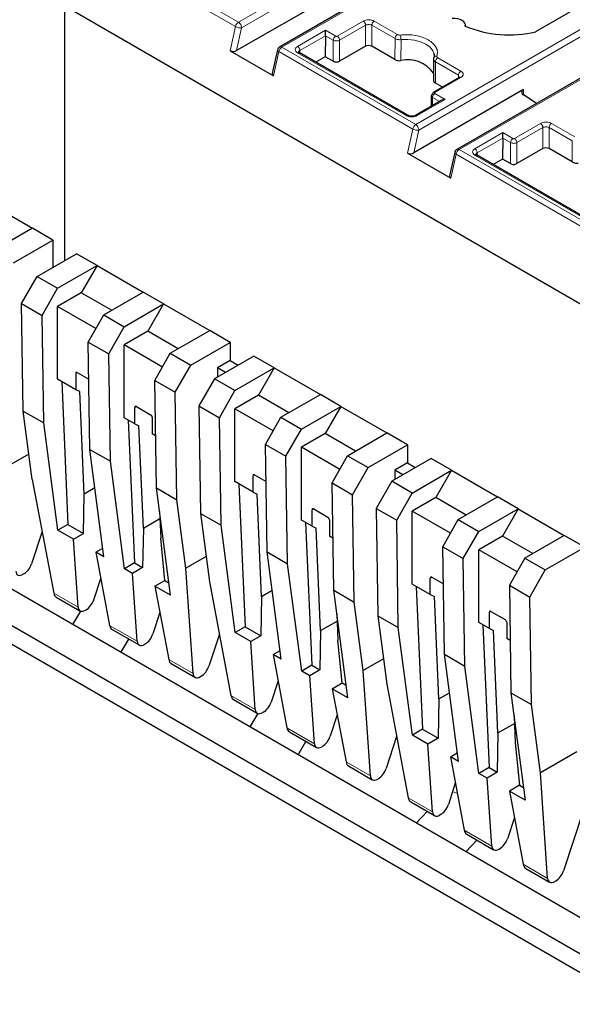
# Model space of a CAD drawing. Header units: millimetres. Extents: x 5 to 418, y 2 to 292.
# Tile 34 of 39: x 358 to 368, y 103 to 120. Entities that reach past the tile are written whole.
import ezdxf

# ---------------------------------------------------------------- set-up
doc = ezdxf.new("R2010")
doc.units = ezdxf.units.MM

msp = doc.modelspace()

# ---------------------------------------------------------------- linework, layer by layer
at = {"color": 7, "linetype": 'Continuous', "lineweight": 18}
for p, q in [((362.0417, 120.3264), (365.8653, 122.5337)), ((362.0983, 120.2284), (365.9219, 122.4357)), ((366.6431, 122.0847), (362.8196, 119.8774)), ((359.5832, 121.6356), (361.9874, 120.2477)), ((362.0417, 120.3264), (359.6376, 121.7143)), ((365.2237, 118.4895), (369.0473, 120.6968)), ((365.2803, 118.3915), (369.1039, 120.5988)), ((363.8151, 120.0766), (364.2818, 120.346)), ((364.4798, 120.346), (364.8949, 120.1064)), ((361.9874, 120.2477), (361.8937, 119.8163)), ((362.0091, 119.8177), (362.0983, 120.2284)), ((363.1026, 119.8938), (363.603, 120.1827)), ((363.603, 120.1827), (363.7868, 120.0766)), ((363.8575, 120.0031), (364.3242, 120.2725)), ((364.3214, 119.8953), (364.3242, 120.2725)), ((364.4345, 119.8953), (364.4374, 120.2729)), ((364.4374, 120.2729), (364.8525, 120.0333)), ((369.8251, 120.2478), (366.0015, 118.0405)), ((363.145, 119.8203), (363.603, 120.0849)), ((363.603, 120.0849), (363.7444, 120.0035)), ((363.7444, 120.0035), (363.7416, 119.6258)), ((363.8547, 119.6258), (363.8575, 120.0031)), ((364.8525, 120.0333), (364.8477, 119.6567)), ((364.956, 119.6378), (364.9599, 120.0138)), ((362.6715, 119.3673), (362.7652, 119.7987)), ((362.7652, 119.7987), (365.1694, 118.4108)), ((365.2237, 118.4895), (362.8196, 119.8774)), ((365.0542, 118.6529), (363.1026, 119.7795)), ((363.1453, 119.7751), (363.145, 119.8203)), ((365.577, 119.2357), (365.5779, 119.6145)), ((365.5779, 119.6145), (365.993, 119.3749)), ((365.6203, 119.6876), (366.0354, 119.4479)), ((366.0354, 119.3336), (365.5687, 119.0642)), ((365.9927, 119.3292), (365.993, 119.3749)), ((367.1599, 119.0192), (367.1599, 119.1173)), ((365.7526, 118.9418), (365.2522, 118.6529)), ((365.5252, 118.8308), (365.5263, 118.9748)), ((365.5263, 118.9748), (365.6504, 118.903)), ((365.5687, 119.0479), (365.7526, 118.9418)), ((365.1694, 118.4108), (365.0757, 117.9794)), ((365.1911, 117.9807), (365.2803, 118.3915)), ((366.9971, 118.2397), (367.4638, 118.5091)), ((367.0395, 118.1662), (367.5062, 118.4356)), ((367.5034, 118.0583), (367.5062, 118.4356)), ((367.6165, 118.0583), (367.6194, 118.436)), ((367.6194, 118.436), (368.0344, 118.1964)), ((367.6618, 118.5091), (368.0769, 118.2694)), ((366.2846, 118.0569), (366.785, 118.3458)), ((366.327, 117.9834), (366.785, 118.248)), ((366.785, 118.3458), (366.9688, 118.2397)), ((366.785, 118.248), (366.9264, 118.1666)), ((368.0344, 118.1964), (368.0297, 117.8198)), ((368.4057, 116.6526), (366.0015, 118.0405)), ((366.9264, 118.1666), (366.9235, 117.7889)), ((367.0367, 117.7889), (367.0395, 118.1662)), ((365.8535, 117.5304), (365.9472, 117.9618)), ((365.9472, 117.9618), (368.3513, 116.5739)), ((368.2362, 116.816), (366.2846, 117.9426)), ((366.3273, 117.9382), (366.327, 117.9834)), ((359.1212, 114.0266), (359.1495, 114.0429)), ((360.2101, 113.4306), (360.1819, 113.4143)), ((362.3315, 112.206), (362.3032, 112.1897)), ((363.3921, 111.5937), (363.3638, 111.5774)), ((365.5134, 110.3691), (365.4852, 110.3528)), ((358.7257, 110.0839), (359.1627, 109.8316)), ((366.5741, 109.7568), (366.5458, 109.7405)), ((359.7298, 109.5043), (360.2234, 109.2193)), ((360.7904, 108.892), (361.2275, 108.6396)), ((361.9077, 108.247), (362.3447, 107.9947)), ((362.9118, 107.6673), (363.4054, 107.3824)), ((363.9724, 107.055), (364.4095, 106.8027)), ((365.8867, 106.5266), (365.9691, 106.4899)), ((365.0896, 106.4101), (365.5267, 106.1578)), ((366.0937, 105.8304), (366.5873, 105.5455)), ((367.1544, 105.2181), (367.5914, 104.9658))]:
    msp.add_line(p, q, dxfattribs=at)
at = {"color": 7, "linetype": 'Continuous', "lineweight": 25}
for p, q in [((366.6031, 122.0887), (362.7796, 119.8814)), ((363.978, 120.9543), (362.0091, 119.8177)), ((358.9232, 116.0515), (358.9232, 120.6119)), ((368.4691, 115.1011), (358.9232, 120.6119)), ((368.0774, 120.5614), (367.376, 120.1565)), ((363.603, 120.0849), (363.603, 120.1827)), ((369.7851, 120.2517), (365.9615, 118.0444)), ((366.1165, 120.2529), (366.1165, 120.2773)), ((363.603, 120.0849), (363.6001, 119.7075)), ((361.8937, 119.8163), (362.6715, 119.3673)), ((362.7414, 119.8291), (362.6494, 119.4053)), ((363.1332, 119.7821), (363.1216, 119.7878)), ((365.0353, 118.6841), (363.1317, 119.783)), ((364.3214, 119.8953), (363.8547, 119.6258)), ((364.8477, 119.6567), (364.4345, 119.8953)), ((363.6001, 119.7075), (363.4313, 119.61)), ((363.7416, 119.6258), (363.6001, 119.7075)), ((365.544, 119.6535), (365.543, 119.2745)), ((365.5491, 119.7696), (365.5524, 119.6991)), ((366.0063, 119.3371), (365.5387, 119.0672)), ((365.5442, 119.2983), (365.5431, 119.2892)), ((366.0164, 119.3421), (366.0054, 119.3366)), ((367.1599, 119.1173), (365.1911, 117.9807)), ((365.7038, 119.1625), (365.577, 119.2357)), ((365.6926, 118.9274), (365.2213, 118.6554)), ((365.5029, 119.0084), (365.5015, 118.8171)), ((365.7526, 118.9418), (365.6926, 118.9274)), ((367.3663, 118.8869), (367.1556, 119.022)), ((365.085, 118.6554), (365.0353, 118.6841)), ((366.785, 118.248), (366.7821, 117.8706)), ((366.785, 118.248), (366.785, 118.3458)), ((367.5034, 118.0583), (367.0367, 117.7889)), ((368.0297, 117.8198), (367.6165, 118.0583)), ((365.0757, 117.9794), (365.8535, 117.5304)), ((365.9234, 117.9921), (365.8313, 117.5684)), ((366.3152, 117.9452), (366.3036, 117.9508)), ((368.2173, 116.8471), (366.3136, 117.9461)), ((366.7821, 117.8706), (366.6133, 117.7731)), ((366.9235, 117.7889), (366.7821, 117.8706)), ((344.3568, 117.03), (372.6411, 100.7019)), ((357.5161, 117.1088), (358.3434, 116.6312)), ((358.3434, 116.6312), (357.6363, 116.223)), ((358.7111, 116.4189), (358.3434, 116.6312)), ((358.004, 116.0107), (358.7111, 116.4189)), ((358.7111, 116.4189), (358.7111, 115.9291)), ((358.4282, 115.7658), (359.1353, 116.174)), ((359.503, 115.9617), (359.1353, 116.174)), ((358.7959, 115.5535), (359.503, 115.9617)), ((359.503, 115.9617), (359.2202, 115.4718)), ((359.503, 115.9617), (360.3303, 115.4841)), ((358.1503, 115.2788), (358.4282, 115.7658)), ((358.4282, 115.7658), (358.7959, 115.5535)), ((358.518, 115.0665), (358.7959, 115.5535)), ((359.2202, 115.4718), (358.7959, 115.2269)), ((359.7646, 115.1575), (359.2202, 115.4718)), ((359.6232, 115.0759), (360.3303, 115.4841)), ((360.698, 115.2719), (360.3303, 115.4841)), ((358.1503, 115.2788), (358.518, 115.0665)), ((358.1797, 113.351), (358.1503, 115.2788)), ((359.483, 114.8302), (358.7959, 115.2269)), ((358.7959, 113.9204), (358.7959, 115.2269)), ((359.9909, 114.8637), (360.698, 115.2719)), ((360.698, 115.2719), (360.4152, 114.782)), ((360.698, 115.2719), (361.5254, 114.7943)), ((368.6813, 103.9675), (349.448, 115.0707)), ((358.5474, 113.1387), (358.518, 115.0665)), ((359.3453, 114.5889), (359.6232, 115.0759)), ((359.6232, 115.0759), (359.9909, 114.8637)), ((359.713, 114.3767), (359.9909, 114.8637)), ((368.6813, 103.3144), (348.8823, 114.7441)), ((360.4152, 114.782), (359.9909, 114.537)), ((360.9596, 114.4677), (360.4152, 114.782)), ((360.8183, 114.3861), (361.5254, 114.7943)), ((361.8931, 114.582), (361.5254, 114.7943)), ((359.3453, 114.5889), (359.713, 114.3767)), ((359.3747, 112.6611), (359.3453, 114.5889)), ((360.6781, 114.1404), (359.9909, 114.537)), ((359.9909, 113.2306), (359.9909, 114.537)), ((361.1859, 114.1738), (361.8931, 114.582)), ((361.8931, 114.582), (361.8931, 114.2554)), ((359.7424, 112.4489), (359.713, 114.3767)), ((360.5403, 113.8991), (360.8183, 114.3861)), ((360.8183, 114.3861), (361.1859, 114.1738)), ((362.3173, 114.3371), (361.6102, 113.9289)), ((362.685, 114.1248), (362.3173, 114.3371)), ((360.908, 113.6868), (361.1859, 114.1738)), ((361.8931, 114.2554), (361.6668, 114.1248)), ((361.6668, 114.1248), (361.6668, 113.9615)), ((361.8082, 114.0431), (361.6668, 114.1248)), ((361.8931, 114.2554), (362.0344, 114.1738)), ((361.9779, 113.7166), (362.685, 114.1248)), ((362.685, 114.1248), (362.4022, 113.6349)), ((362.685, 114.1248), (363.5123, 113.6472)), ((359.1212, 114.0266), (359.1212, 113.7327)), ((359.1495, 114.043), (359.3555, 113.924)), ((359.1212, 113.7327), (358.7959, 113.9204)), ((358.8694, 113.878), (358.9809, 111.3163)), ((360.5403, 113.8991), (360.908, 113.6868)), ((360.5697, 111.9713), (360.5403, 113.8991)), ((361.6102, 113.9289), (361.3323, 113.4419)), ((361.9779, 113.7166), (361.6102, 113.9289)), ((359.1943, 113.6983), (359.1212, 113.7327)), ((359.2743, 111.8613), (359.1943, 113.6983)), ((360.9374, 111.759), (360.908, 113.6868)), ((361.7, 113.2296), (361.9779, 113.7166)), ((362.4022, 113.6349), (361.9779, 113.39)), ((362.9466, 113.3206), (362.4022, 113.6349)), ((362.8052, 113.239), (363.5123, 113.6472)), ((363.88, 113.4349), (363.5123, 113.6472)), ((360.2101, 113.4306), (360.4647, 113.2837)), ((361.3323, 113.4419), (361.7, 113.2296)), ((361.3323, 113.4419), (361.3617, 111.5141)), ((363.1729, 113.0267), (363.88, 113.4349)), ((363.88, 113.4349), (363.5972, 112.945)), ((363.88, 113.4349), (364.7073, 112.9573)), ((358.1797, 113.351), (358.5474, 113.1387)), ((358.3405, 112.1224), (358.1797, 113.351)), ((360.1819, 113.1204), (360.1819, 113.4143)), ((361.9779, 112.0835), (361.9779, 113.39)), ((362.665, 112.9933), (361.9779, 113.39)), ((362.5273, 112.752), (362.8052, 113.239)), ((362.8052, 113.239), (363.1729, 113.0267)), ((358.7997, 111.2117), (358.5474, 113.1387)), ((360.1819, 113.1204), (359.9909, 113.2306)), ((360.0644, 113.1881), (360.1759, 110.6264)), ((360.1819, 113.1204), (360.255, 113.086)), ((360.3349, 111.249), (360.255, 113.086)), ((360.493, 113.2347), (360.493, 112.9407)), ((361.7294, 111.3018), (361.7, 113.2296)), ((360.5555, 112.9047), (360.493, 112.9407)), ((362.895, 112.5397), (363.1729, 113.0267)), ((363.5972, 112.945), (363.1729, 112.7001)), ((364.1416, 112.6307), (363.5972, 112.945)), ((364.0002, 112.5491), (364.7073, 112.9573)), ((365.075, 112.7451), (364.7073, 112.9573)), ((362.5273, 112.752), (362.895, 112.5397)), ((362.5567, 110.8242), (362.5273, 112.752)), ((364.3679, 112.3369), (365.075, 112.7451)), ((365.075, 112.7451), (365.075, 112.4185)), ((358.2809, 112.5778), (357.9163, 112.3673)), ((359.3747, 112.6611), (359.7424, 112.4489)), ((359.627, 110.7341), (359.3747, 112.6611)), ((362.9244, 110.612), (362.895, 112.5397)), ((363.86, 112.3035), (363.1729, 112.7001)), ((363.1729, 111.3937), (363.1729, 112.7001)), ((363.7223, 112.0621), (364.0002, 112.5491)), ((364.0002, 112.5491), (364.3679, 112.3369)), ((359.9947, 110.5218), (359.7424, 112.4489)), ((365.4993, 112.5002), (364.7922, 112.0919)), ((365.075, 112.4185), (364.8488, 112.2878)), ((365.075, 112.4185), (365.2164, 112.3368)), ((365.867, 112.2879), (365.4993, 112.5002)), ((362.3032, 111.8957), (362.3032, 112.1897)), ((362.3315, 112.206), (362.5375, 112.0871)), ((364.09, 111.8499), (364.3679, 112.3369)), ((364.8488, 112.2878), (364.8488, 112.1246)), ((364.9901, 112.2062), (364.8488, 112.2878)), ((365.1599, 111.8797), (365.867, 112.2879)), ((365.867, 112.2879), (365.5842, 111.798)), ((365.867, 112.2879), (366.6943, 111.8103)), ((358.3405, 112.1224), (358.7257, 110.0839)), ((362.3032, 111.8957), (361.9779, 112.0835)), ((362.0514, 112.0411), (362.1629, 109.4794)), ((363.7223, 112.0621), (364.09, 111.8499)), ((363.7517, 110.1344), (363.7223, 112.0621)), ((364.7922, 112.0919), (364.5143, 111.6049)), ((365.1599, 111.8797), (364.7922, 112.0919)), ((359.2607, 111.1548), (359.2743, 111.8613)), ((359.465, 111.9714), (359.2743, 111.8613)), ((360.5697, 111.9713), (360.9374, 111.759)), ((360.822, 110.0442), (360.5697, 111.9713)), ((362.3032, 111.8957), (362.3763, 111.8614)), ((362.4563, 110.0244), (362.3763, 111.8614)), ((364.1194, 109.9221), (364.09, 111.8499)), ((364.882, 111.3927), (365.1599, 111.8797)), ((361.0983, 110.5304), (360.9374, 111.759)), ((365.5842, 111.798), (365.1599, 111.5531)), ((366.1286, 111.4837), (365.5842, 111.798)), ((365.9872, 111.4021), (366.6943, 111.8103)), ((367.062, 111.598), (366.6943, 111.8103)), ((360.6253, 111.547), (360.6461, 111.0694)), ((361.3617, 111.5141), (361.7294, 111.3018)), ((361.3617, 111.5141), (361.5225, 110.2855)), ((363.3638, 111.2834), (363.3638, 111.5774)), ((363.3921, 111.5937), (363.6467, 111.4468)), ((364.5143, 111.6049), (364.882, 111.3927)), ((364.5143, 111.6049), (364.5437, 109.6772)), ((365.847, 111.1564), (365.1599, 111.5531)), ((365.1599, 110.2466), (365.1599, 111.5531)), ((366.3549, 111.1898), (367.062, 111.598)), ((367.062, 111.598), (366.7792, 111.1081)), ((367.062, 111.598), (367.8893, 111.1204)), ((358.9809, 111.3163), (358.7997, 111.2117)), ((358.9809, 111.3163), (359.2607, 111.1548)), ((360.3349, 111.249), (360.6308, 111.4198)), ((361.9817, 109.3748), (361.7294, 111.3018)), ((363.3638, 111.2834), (363.1729, 111.3937)), ((363.2464, 111.3512), (363.3579, 108.7895)), ((363.675, 111.3978), (363.675, 111.1038)), ((364.9114, 109.4649), (364.882, 111.3927)), ((365.7093, 110.9151), (365.9872, 111.4021)), ((365.9872, 111.4021), (366.3549, 111.1898)), ((358.5173, 111.1868), (358.328, 110.6088)), ((359.0795, 111.0502), (358.7997, 111.2117)), ((359.0795, 111.0502), (359.2607, 111.1548)), ((360.3349, 111.249), (360.3213, 110.5425)), ((363.3638, 111.2834), (363.437, 111.2491)), ((363.5169, 109.4121), (363.437, 111.2491)), ((366.077, 110.7028), (366.3549, 111.1898)), ((367.8893, 111.1204), (367.1822, 110.7122)), ((368.257, 110.9082), (367.8893, 111.1204)), ((359.1627, 109.8316), (359.0795, 111.0502)), ((360.7234, 110.3103), (360.6461, 111.0694)), ((363.7375, 111.0677), (363.675, 111.1038)), ((366.7792, 111.1081), (366.3549, 110.8632)), ((367.3236, 110.7938), (366.7792, 111.1081)), ((359.4816, 110.818), (359.6066, 110.8902)), ((359.4816, 110.818), (359.7298, 109.5043)), ((359.627, 110.7341), (359.4816, 110.818)), ((362.5567, 110.8242), (362.9244, 110.612)), ((362.809, 108.8972), (362.5567, 110.8242)), ((365.7093, 110.9151), (366.077, 110.7028)), ((365.7387, 108.9873), (365.7093, 110.9151)), ((366.3549, 109.5567), (366.3549, 110.8632)), ((367.042, 110.4665), (366.3549, 110.8632)), ((367.5499, 110.5), (368.257, 110.9082)), ((360.1759, 110.6264), (359.9947, 110.5218)), ((360.1759, 110.6264), (360.3213, 110.5425)), ((361.4629, 110.7409), (361.0983, 110.5304)), ((363.1767, 108.6849), (362.9244, 110.612)), ((366.1064, 108.775), (366.077, 110.7028)), ((367.1822, 110.7122), (366.9043, 110.2252)), ((367.1822, 110.7122), (367.5499, 110.5)), ((358.1886, 110.4284), (358.177, 110.4217)), ((360.1401, 110.4379), (359.9947, 110.5218)), ((360.3213, 110.5425), (360.1401, 110.4379)), ((360.2234, 109.2193), (360.1401, 110.4379)), ((360.6882, 110.5416), (360.7006, 110.5345)), ((361.2275, 108.6396), (361.0983, 110.5304)), ((367.272, 110.013), (367.5499, 110.5)), ((359.4452, 109.9639), (359.5706, 110.3467)), ((360.5422, 110.2057), (360.7234, 110.3103)), ((360.7234, 110.3103), (360.7924, 110.2706)), ((361.5225, 110.2855), (361.9077, 108.247)), ((365.4852, 110.0588), (365.1599, 110.2466)), ((365.4852, 110.0588), (365.4852, 110.3528)), ((365.5134, 110.3691), (365.7194, 110.2502)), ((360.5422, 110.2057), (360.7904, 108.892)), ((360.822, 110.0442), (360.5422, 110.2057)), ((362.4563, 110.0244), (362.647, 110.1345)), ((363.7517, 110.1344), (364.1194, 109.9221)), ((364.004, 108.2073), (363.7517, 110.1344)), ((365.2334, 110.2042), (365.3449, 107.6425)), ((365.4852, 110.0588), (365.5583, 110.0245)), ((366.9043, 110.2252), (367.272, 110.013)), ((366.9043, 110.2252), (366.9337, 108.2974)), ((358.7713, 110.011), (359.1972, 109.7652)), ((362.4563, 110.0244), (362.4427, 109.3179)), ((364.2802, 108.6935), (364.1194, 109.9221)), ((365.6382, 108.1875), (365.5583, 110.0245)), ((367.3014, 108.0852), (367.272, 110.013)), ((359.2063, 109.7609), (359.0647, 109.5191)), ((359.3058, 109.7834), (359.2943, 109.7768)), ((360.6313, 109.7344), (360.5059, 109.3516)), ((363.8073, 109.7101), (363.828, 109.2325)), ((366.5458, 109.4465), (366.5458, 109.7405)), ((366.5741, 109.7568), (366.8287, 109.6099)), ((363.5169, 109.4121), (363.8128, 109.5829)), ((364.5437, 109.6772), (364.9114, 109.4649)), ((364.5437, 109.6772), (364.7045, 108.4486)), ((366.5458, 109.4465), (366.3549, 109.5567)), ((366.8569, 109.5609), (366.8569, 109.2669)), ((359.7754, 109.4314), (360.2578, 109.1529)), ((362.1629, 109.4794), (361.9817, 109.3748)), ((362.2614, 109.2133), (361.9817, 109.3748)), ((362.1629, 109.4794), (362.4427, 109.3179)), ((363.5169, 109.4121), (363.5033, 108.7056)), ((365.1636, 107.5378), (364.9114, 109.4649)), ((366.4284, 109.5143), (366.5399, 106.9526)), ((366.5458, 109.4465), (366.619, 109.4122)), ((366.6989, 107.5752), (366.619, 109.4122)), ((359.9307, 109.0191), (360.072, 109.2602)), ((361.6993, 109.3499), (361.51, 108.7719)), ((362.4427, 109.3179), (362.2614, 109.2133)), ((362.3447, 107.9947), (362.2614, 109.2133)), ((363.9054, 108.4734), (363.828, 109.2325)), ((366.9195, 109.2308), (366.8569, 109.2669)), ((360.3665, 109.1711), (360.3549, 109.1645)), ((362.6635, 108.9811), (362.7885, 109.0533)), ((362.6635, 108.9811), (362.9118, 107.6673)), ((362.809, 108.8972), (362.6635, 108.9811)), ((364.6449, 108.904), (364.2802, 108.6935)), ((365.7387, 108.9873), (366.1064, 108.775)), ((365.9909, 107.0602), (365.7387, 108.9873)), ((360.8361, 108.8191), (361.2619, 108.5733)), ((363.3579, 108.7895), (363.1767, 108.6849)), ((363.3221, 108.6009), (363.1767, 108.6849)), ((363.5033, 108.7056), (363.3221, 108.6009)), ((363.3579, 108.7895), (363.5033, 108.7056)), ((363.8702, 108.7047), (363.8826, 108.6976)), ((364.4095, 106.8027), (364.2802, 108.6935)), ((366.3586, 106.848), (366.1064, 108.775)), ((361.3706, 108.5915), (361.359, 108.5848)), ((362.7526, 108.5098), (362.6272, 108.1269)), ((363.4054, 107.3824), (363.3221, 108.6009)), ((363.7242, 108.3688), (363.9054, 108.4734)), ((363.9054, 108.4734), (363.9743, 108.4336)), ((363.7242, 108.3688), (363.9724, 107.055)), ((364.004, 108.2073), (363.7242, 108.3688)), ((364.7045, 108.4486), (365.0896, 106.4101)), ((365.6382, 108.1875), (365.829, 108.2976)), ((366.9337, 108.2974), (367.3014, 108.0852)), ((366.9337, 108.2974), (367.186, 106.3704)), ((361.9533, 108.1741), (362.3791, 107.9283)), ((365.6382, 108.1875), (365.6246, 107.481)), ((362.4878, 107.9465), (362.4762, 107.9399)), ((367.4622, 106.8566), (367.3014, 108.0852)), ((362.3883, 107.924), (362.2467, 107.6821)), ((363.8133, 107.8975), (363.6878, 107.5146)), ((366.9892, 107.8732), (367.01, 107.3956)), ((362.9574, 107.5945), (363.4398, 107.316)), ((365.3449, 107.6425), (365.1636, 107.5378)), ((365.3449, 107.6425), (365.6246, 107.481)), ((366.6989, 107.5752), (366.9948, 107.746)), ((363.1127, 107.1822), (363.2539, 107.4233)), ((364.8813, 107.513), (364.6919, 106.935)), ((365.4434, 107.3763), (365.1636, 107.5378)), ((365.6246, 107.481), (365.4434, 107.3763)), ((366.6989, 107.5752), (366.6853, 106.8686)), ((363.5484, 107.3342), (363.5369, 107.3276)), ((365.5267, 106.1578), (365.4434, 107.3763)), ((367.01, 107.3956), (367.0874, 106.6365)), ((368.1156, 107.2337), (367.4622, 106.8566)), ((365.8455, 107.1442), (365.9705, 107.2164)), ((365.8455, 107.1442), (366.0937, 105.8304)), ((365.9909, 107.0602), (365.8455, 107.1442)), ((364.0181, 106.9822), (364.4439, 106.7363)), ((366.5399, 106.9526), (366.3586, 106.848)), ((366.5399, 106.9526), (366.6853, 106.8686)), ((364.5525, 106.7546), (364.541, 106.7479)), ((366.5041, 106.764), (366.3586, 106.848)), ((366.6853, 106.8686), (366.5041, 106.764)), ((366.5873, 105.5455), (366.5041, 106.764)), ((367.0522, 106.8678), (367.0646, 106.8606)), ((367.5914, 104.9658), (367.4622, 106.8566)), ((365.9346, 106.6728), (365.8092, 106.29)), ((367.0874, 106.6365), (366.9062, 106.5319)), ((366.9062, 106.5319), (367.1544, 105.2181)), ((367.186, 106.3704), (366.9062, 106.5319)), ((367.0874, 106.6365), (367.1563, 106.5967)), ((365.1353, 106.3372), (365.5611, 106.0914)), ((368.2263, 106.1736), (367.8739, 105.0981)), ((365.4307, 106.1667), (365.2341, 105.9575)), ((365.6698, 106.1096), (365.6582, 106.1029)), ((366.9952, 106.0605), (366.8698, 105.6777)), ((366.1237, 105.444), (366.3203, 105.6531)), ((366.1394, 105.7575), (366.6218, 105.4791)), ((366.7304, 105.4973), (366.7189, 105.4906)), ((367.2001, 105.1452), (367.6259, 104.8994)), ((367.7345, 104.9177), (367.723, 104.911))]:
    msp.add_line(p, q, dxfattribs=at)
at = {"color": 7, "linetype": 'Continuous', "lineweight": 25, "flags": 128}
for points in [[(366.1126, 120.2546), (366.1163, 120.2829), (366.1079, 120.3108), (366.0881, 120.3366), (366.0579, 120.359), (366.0192, 120.3764), (365.9744, 120.3878), (365.9261, 120.3926), (365.8772, 120.3905)], [(365.5492, 119.7693), (365.5531, 119.7461), (365.5538, 119.7303)]]:
    msp.add_lwpolyline(points, dxfattribs=at)
at = {"color": 7, "linetype": 'Continuous', "lineweight": 18, "flags": 128}
for points in [[(364.9599, 120.0138), (365.0811, 120.0185), (365.2007, 120.0062), (365.3117, 119.9776), (365.4074, 119.9344), (365.4822, 119.8792), (365.5318, 119.8151), (365.5492, 119.7693)], [(362.7652, 119.7987), (362.7552, 119.8053), (362.7477, 119.8122), (362.7429, 119.8191), (362.7411, 119.8257), (362.7414, 119.8291)], [(365.9472, 117.9618), (365.9372, 117.9684), (365.9297, 117.9753), (365.9249, 117.9822), (365.9231, 117.9888), (365.9234, 117.9921)]]:
    msp.add_lwpolyline(points, dxfattribs=at)
at = {"color": 7, "linetype": 'Continuous', "lineweight": 18}
for centre, radius, start, end in [((362.1099, 120.2212), 0.1254, 122.93105, 167.79085), ((362.0704, 120.3967), 0.1706, 240.8731, 279.4195), ((361.9829, 120.2245), 0.1154, 1.95745, 31.14194), ((363.8366, 119.9988), 0.0923, 122.62937, 177.08194), ((364.9447, 120.0286), 0.0923, 122.62937, 177.08194), ((364.6477, 120.0137), 0.3122, 0.02414, 15.44601), ((362.8877, 119.7722), 0.1254, 122.93105, 167.79085), ((362.7961, 119.8447), 0.0402, 54.38196, 114.31303), ((365.5947, 119.665), 0.0543, 80.37363, 142.44394), ((365.6701, 119.6098), 0.0923, 122.62937, 177.08194), ((365.5512, 119.0397), 0.0302, 54.38183, 114.31395), ((365.2919, 118.3843), 0.1254, 122.93105, 167.79085), ((365.2524, 118.5598), 0.1706, 240.8731, 279.4195), ((365.1627, 118.3916), 0.1154, 28.85424, 58.04578), ((365.1649, 118.3876), 0.1154, 1.95812, 31.14309), ((367.0186, 118.1619), 0.0923, 122.62937, 177.08194), ((366.0697, 117.9353), 0.1254, 122.93105, 167.79085), ((365.9781, 118.0078), 0.0402, 54.38196, 114.31303)]:
    msp.add_arc(centre, radius, start, end, dxfattribs=at)
at = {"color": 7, "linetype": 'Continuous', "lineweight": 25}
for centre, radius, start, end in [((366.8966, 122.1665), 2.0664, 247.7032, 283.41394), ((362.8196, 119.8121), 0.08, 120.0008, 167.74555), ((365.0826, 119.0882), 0.564, 35.19995, 102.96385), ((365.5839, 119.6762), 0.039, 145.74923, 180.15416), ((367.1777, 119.0688), 0.0517, 110.12946, 244.6761), ((365.5564, 119.0427), 0.0302, 125.69804, 185.62038), ((367.7565, 119.496), 0.7233, 237.3511, 239.81658), ((366.0015, 117.9752), 0.08, 120.0008, 167.74555), ((359.1384, 114.0294), 0.0175, 50.79671, 189.21404), ((360.1991, 113.4171), 0.0175, 50.79671, 189.21404), ((360.4316, 113.2319), 0.0615, 2.60548, 57.39452), ((362.3204, 112.1925), 0.0175, 50.79671, 189.21404), ((363.3811, 111.5802), 0.0175, 50.79671, 189.21404), ((363.6136, 111.395), 0.0615, 2.60548, 57.39452), ((365.5024, 110.3556), 0.0175, 50.79671, 189.21404), ((366.5631, 109.7433), 0.0175, 50.79671, 189.21404), ((366.7955, 109.5581), 0.0615, 2.60548, 57.39452)]:
    msp.add_arc(centre, radius, start, end, dxfattribs=at)
for centre, major_axis, ratio, start_param, end_param in [((361.9525, 119.8503), (0.0816, 0.0028), 0.5763887, 3.8875603, 5.4583566), ((364.378, 119.8626), (0.08, 0), 0.5772877, 0.7853601, 2.3561564), ((363.7981, 119.6585), (0.08, 0), 0.5772877, 3.9269527, 5.4977491), ((362.7304, 119.4013), (0.0816, 0.0028), 0.5763887, 2.996668, 3.8875603), ((367.5599, 118.0257), (0.08, 0), 0.5772877, 0.7853601, 2.3561564), ((365.1345, 118.0134), (0.0816, 0.0028), 0.5763887, 3.8875603, 5.4583566), ((366.9801, 117.8216), (0.08, 0), 0.5772877, 3.9269527, 5.4977491), ((365.9123, 117.5644), (0.0816, 0.0028), 0.5763887, 2.996668, 3.8875603), ((358.1985, 110.586), (0.1098, 0.1675), 0.5357875, 3.9572707, 5.1790012), ((358.1869, 110.5793), (0.1098, 0.1675), 0.5357875, 2.5261007, 3.9572707), ((358.8643, 110.1883), (0.0886, 0.1796), 0.6161279, 2.4555992, 3.1014522), ((359.3157, 109.941), (0.1098, 0.1675), 0.5357875, 3.9572707, 5.1790012), ((359.3041, 109.9344), (0.1098, 0.1675), 0.5357875, 2.5261007, 3.9572707), ((359.8684, 109.6086), (0.0886, 0.1796), 0.6161279, 2.4555992, 3.1014522), ((360.3764, 109.3287), (0.1098, 0.1675), 0.5357875, 3.9572707, 5.1790012), ((360.3648, 109.3221), (0.1098, 0.1675), 0.5357875, 2.5261007, 3.9572707), ((360.9291, 108.9963), (0.0886, 0.1796), 0.6161279, 2.4555992, 3.1014522), ((361.3804, 108.7491), (0.1098, 0.1675), 0.5357875, 3.9572707, 5.1790012), ((361.3689, 108.7424), (0.1098, 0.1675), 0.5357875, 2.5261007, 3.9572707), ((362.0463, 108.3514), (0.0886, 0.1796), 0.6161279, 2.4555992, 3.1014522), ((362.4977, 108.1041), (0.1098, 0.1675), 0.5357875, 3.9572707, 5.1790012), ((362.4861, 108.0975), (0.1098, 0.1675), 0.5357875, 2.5261007, 3.9572707), ((363.0504, 107.7717), (0.0886, 0.1796), 0.6161279, 2.4555992, 3.1014522), ((363.5583, 107.4918), (0.1098, 0.1675), 0.5357875, 3.9572707, 5.1790012), ((363.5468, 107.4852), (0.1098, 0.1675), 0.5357875, 2.5261007, 3.9572707), ((364.1111, 107.1594), (0.0886, 0.1796), 0.6161279, 2.4555992, 3.1014522), ((364.5624, 106.9122), (0.1098, 0.1675), 0.5357875, 3.9572707, 5.1790012), ((364.5509, 106.9055), (0.1098, 0.1675), 0.5357875, 2.5261007, 3.9572707), ((365.2283, 106.5144), (0.0886, 0.1796), 0.6161279, 2.4555992, 3.1014522), ((365.6797, 106.2672), (0.1098, 0.1675), 0.5357875, 3.9572707, 5.1790012), ((365.6681, 106.2605), (0.1098, 0.1675), 0.5357875, 2.5261007, 3.9572707), ((366.2324, 105.9348), (0.0886, 0.1796), 0.6161279, 2.4555992, 3.1014522), ((366.7403, 105.6549), (0.1098, 0.1675), 0.5357875, 3.9572707, 5.1790012), ((366.7288, 105.6482), (0.1098, 0.1675), 0.5357875, 2.5261007, 3.9572707), ((367.2931, 105.3225), (0.0886, 0.1796), 0.6161279, 2.4555992, 3.1014522), ((367.7329, 105.0686), (0.1098, 0.1675), 0.5357875, 2.5261007, 3.9572707), ((367.7444, 105.0753), (0.1098, 0.1675), 0.5357875, 3.9572707, 5.1790012)]:
    msp.add_ellipse(centre, major_axis=major_axis, ratio=ratio, start_param=start_param, end_param=end_param, dxfattribs=at)
at = {"color": 7, "linetype": 'Continuous', "lineweight": 18}
for points in [[(362.0817, 120.2842), (362.079, 120.2887), (362.0734, 120.2976), (362.0635, 120.3092), (362.0529, 120.3193), (362.0455, 120.324), (362.0417, 120.3264)], [(364.4798, 120.346), (364.4743, 120.3421), (364.4632, 120.3342), (364.4492, 120.3149), (364.4394, 120.2932), (364.4381, 120.2797), (364.4374, 120.2729)], [(363.8151, 120.0766), (363.8207, 120.0726), (363.8318, 120.0647), (363.8458, 120.0453), (363.8556, 120.0235), (363.8569, 120.0099), (363.8575, 120.0031)], [(363.1026, 119.8938), (363.1081, 119.8899), (363.1193, 119.882), (363.1333, 119.8626), (363.1431, 119.8407), (363.1444, 119.8271), (363.145, 119.8203)], [(366.0354, 119.4479), (366.0299, 119.444), (366.0188, 119.4362), (366.0049, 119.4169), (365.995, 119.3952), (365.9937, 119.3817), (365.993, 119.3749)], [(366.0354, 119.3336), (366.0298, 119.3362), (366.0186, 119.3414), (366.0098, 119.3382), (366.0054, 119.3366)], [(365.5687, 119.0479), (365.5632, 119.044), (365.5522, 119.0361), (365.5382, 119.0169), (365.5284, 118.9951), (365.527, 118.9816), (365.5263, 118.9748)], [(367.6618, 118.5091), (367.6562, 118.5051), (367.6452, 118.4973), (367.6312, 118.478), (367.6214, 118.4563), (367.62, 118.4428), (367.6194, 118.436)], [(366.9971, 118.2397), (367.0027, 118.2357), (367.0138, 118.2278), (367.0278, 118.2084), (367.0376, 118.1865), (367.0389, 118.173), (367.0395, 118.1662)], [(366.2846, 118.0569), (366.2901, 118.053), (366.3012, 118.0451), (366.3153, 118.0256), (366.3251, 118.0038), (366.3263, 117.9902), (366.327, 117.9834)]]:
    msp.add_open_spline(points, degree=3, dxfattribs=at)
for points, knots in [([(364.2818, 120.346), (364.2961, 120.3525), (364.3248, 120.3657), (364.3806, 120.3717), (364.4263, 120.3664), (364.4592, 120.3567), (364.4729, 120.3496), (364.4798, 120.346)], [0, 0, 0, 0, 0.2466517, 0.4974325, 0.7483262, 0.8728127, 1, 1, 1, 1]), ([(364.2818, 120.346), (364.2871, 120.3422), (364.2954, 120.3365), (364.3052, 120.3247), (364.312, 120.3144), (364.3175, 120.3034), (364.3228, 120.289), (364.3237, 120.279), (364.3242, 120.2725)], [0, 0, 0, 0, 0.2394582, 0.3683628, 0.5000026, 0.631642, 0.7605454, 1, 1, 1, 1]), ([(364.3242, 120.2725), (364.3325, 120.2763), (364.349, 120.2839), (364.3808, 120.2872), (364.4126, 120.2841), (364.4291, 120.2766), (364.4374, 120.2729)], [0, 0, 0, 0, 0.25, 0.5, 0.75, 1, 1, 1, 1]), ([(363.7444, 120.0035), (363.7527, 119.9997), (363.7692, 119.9922), (363.801, 119.9888), (363.8327, 119.9919), (363.8493, 119.9994), (363.8575, 120.0031)], [0, 0, 0, 0, 0.25, 0.5, 0.75, 1, 1, 1, 1]), ([(363.7868, 120.0766), (363.7886, 120.0758), (363.792, 120.0741), (363.7979, 120.0732), (363.8031, 120.0731), (363.8075, 120.0736), (363.8116, 120.0748), (363.8139, 120.076), (363.8151, 120.0766)], [0, 0, 0, 0, 0.2116745, 0.4235405, 0.5686827, 0.7078064, 0.8489949, 1, 1, 1, 1]), ([(364.8525, 120.0333), (364.8598, 120.0296), (364.8746, 120.0221), (364.9017, 120.0153), (364.9307, 120.0119), (364.9501, 120.0132), (364.9599, 120.0138)], [0, 0, 0, 0, 0.2499378, 0.4998955, 0.7499085, 1, 1, 1, 1]), ([(364.8949, 120.1064), (364.8982, 120.1047), (364.9049, 120.1013), (364.9178, 120.0978), (364.9327, 120.0957), (364.9433, 120.0965), (364.9486, 120.0968)], [0, 0, 0, 0, 0.2262349, 0.4552376, 0.7262614, 1, 1, 1, 1]), ([(364.9486, 120.0968), (364.9938, 120.1), (365.0844, 120.1064), (365.2199, 120.0911), (365.3457, 120.0594), (365.4535, 120.0101), (365.5389, 119.9478), (365.5938, 119.8753), (365.6205, 119.797), (365.6094, 119.7447), (365.6038, 119.7186)], [0, 0, 0, 0, 0.12495008, 0.24999757, 0.37489977, 0.49999804, 0.62489956, 0.74999756, 0.87495036, 1, 1, 1, 1]), ([(363.1026, 119.7795), (363.0911, 119.7879), (363.068, 119.8047), (363.0583, 119.8369), (363.0683, 119.869), (363.0912, 119.8856), (363.1026, 119.8938)], [0, 0, 0, 0, 0.2507022, 0.5019205, 0.7530257, 1, 1, 1, 1]), ([(365.6038, 119.7186), (365.6033, 119.7161), (365.6022, 119.7111), (365.6043, 119.703), (365.6097, 119.6947), (365.6168, 119.6899), (365.6203, 119.6876)], [0, 0, 0, 0, 0.2215116, 0.4445655, 0.720912, 1, 1, 1, 1]), ([(366.0354, 119.4479), (366.0469, 119.4396), (366.07, 119.4228), (366.0797, 119.3905), (366.0697, 119.3585), (366.0468, 119.3419), (366.0354, 119.3336)], [0, 0, 0, 0, 0.2507022, 0.5019205, 0.7530257, 1, 1, 1, 1]), ([(365.5687, 119.0642), (365.5673, 119.0632), (365.5645, 119.0613), (365.5629, 119.0579), (365.5627, 119.0549), (365.5636, 119.0523), (365.5656, 119.0499), (365.5677, 119.0486), (365.5687, 119.0479)], [0, 0, 0, 0, 0.2080698, 0.4163234, 0.5633992, 0.7041693, 0.847021, 1, 1, 1, 1]), ([(365.2522, 118.6529), (365.2379, 118.6463), (365.2092, 118.6331), (365.1534, 118.6272), (365.1077, 118.6324), (365.0748, 118.6422), (365.0611, 118.6493), (365.0542, 118.6529)], [0, 0, 0, 0, 0.2466517, 0.4974325, 0.7483262, 0.8728127, 1, 1, 1, 1]), ([(365.2522, 118.6529), (365.2469, 118.6553), (365.2387, 118.659), (365.2287, 118.6587), (365.2244, 118.6568), (365.2222, 118.6559)], [0, 0, 0, 0, 0.4789139, 0.7367217, 1, 1, 1, 1]), ([(367.4638, 118.5091), (367.478, 118.5156), (367.5068, 118.5288), (367.5626, 118.5348), (367.6082, 118.5295), (367.6412, 118.5198), (367.6549, 118.5127), (367.6618, 118.5091)], [0, 0, 0, 0, 0.2466517, 0.4974325, 0.7483262, 0.8728127, 1, 1, 1, 1]), ([(367.4638, 118.5091), (367.4691, 118.5053), (367.4773, 118.4996), (367.4872, 118.4878), (367.494, 118.4775), (367.4995, 118.4665), (367.5048, 118.4521), (367.5056, 118.4421), (367.5062, 118.4356)], [0, 0, 0, 0, 0.2394582, 0.3683628, 0.5000026, 0.631642, 0.7605454, 1, 1, 1, 1]), ([(367.5062, 118.4356), (367.5145, 118.4394), (367.531, 118.447), (367.5628, 118.4503), (367.5946, 118.4472), (367.6111, 118.4397), (367.6194, 118.436)], [0, 0, 0, 0, 0.25, 0.5, 0.75, 1, 1, 1, 1]), ([(366.9688, 118.2397), (366.9705, 118.2388), (366.974, 118.2372), (366.9799, 118.2363), (366.9851, 118.2362), (366.9895, 118.2367), (366.9936, 118.2379), (366.9959, 118.239), (366.9971, 118.2397)], [0, 0, 0, 0, 0.2116745, 0.4235405, 0.5686827, 0.7078064, 0.8489949, 1, 1, 1, 1]), ([(366.2846, 117.9426), (366.273, 117.951), (366.25, 117.9678), (366.2402, 118), (366.2503, 118.0321), (366.2732, 118.0487), (366.2846, 118.0569)], [0, 0, 0, 0, 0.2507022, 0.5019205, 0.7530257, 1, 1, 1, 1]), ([(366.9264, 118.1666), (366.9346, 118.1628), (366.9512, 118.1552), (366.983, 118.1519), (367.0147, 118.155), (367.0313, 118.1624), (367.0395, 118.1662)], [0, 0, 0, 0, 0.25, 0.5, 0.75, 1, 1, 1, 1])]:
    msp.add_open_spline(points, degree=3, knots=knots, dxfattribs=at)
at = {"color": 7, "linetype": 'Continuous', "lineweight": 25}
for points in [[(363.1026, 119.7795), (363.1081, 119.782), (363.1192, 119.7869), (363.1331, 119.7838), (363.143, 119.7734), (363.1443, 119.7614), (363.145, 119.7555)], [(365.5263, 119.0397), (365.5198, 119.035), (365.5066, 119.0256), (365.501, 119.0074), (365.5066, 118.9892), (365.5198, 118.9796), (365.5263, 118.9748)], [(365.0542, 118.6529), (365.0597, 118.6553), (365.0708, 118.6603), (365.0847, 118.6571), (365.0946, 118.6468), (365.0959, 118.6348), (365.0966, 118.6288)], [(366.2846, 117.9426), (366.2901, 117.9451), (366.3011, 117.95), (366.3151, 117.9469), (366.3249, 117.9365), (366.3263, 117.9245), (366.327, 117.9185)]]:
    msp.add_open_spline(points, degree=3, dxfattribs=at)
for points, knots in [([(363.145, 119.7555), (363.1384, 119.7601), (363.1253, 119.7695), (363.1197, 119.7878), (363.1253, 119.8061), (363.1384, 119.8156), (363.145, 119.8203)], [0, 0, 0, 0, 0.25, 0.5, 0.75, 1, 1, 1, 1]), ([(364.8477, 119.6567), (364.8554, 119.6529), (364.8733, 119.644), (364.9089, 119.6365), (364.9385, 119.6359), (364.9539, 119.6376), (364.956, 119.6378)], [0, 0, 0, 0, 0.2575607, 0.600749, 0.9439391, 1, 1, 1, 1]), ([(365.5449, 119.6761), (365.5438, 119.6705), (365.5414, 119.6594), (365.5471, 119.6428), (365.5587, 119.6272), (365.5715, 119.6187), (365.5779, 119.6145)], [0, 0, 0, 0, 0.24989662, 0.49984549, 0.74987138, 1, 1, 1, 1]), ([(365.5476, 119.6905), (365.5458, 119.6843), (365.5423, 119.6718), (365.5435, 119.6593), (365.544, 119.653)], [0, 0, 0, 0, 0.49974872, 1, 1, 1, 1]), ([(365.5443, 119.2752), (365.5459, 119.2694), (365.5497, 119.2559), (365.5647, 119.2431), (365.5755, 119.2366), (365.577, 119.2357)], [0, 0, 0, 0, 0.3924425, 0.9147142, 1, 1, 1, 1]), ([(365.2222, 118.6559), (365.212, 118.6512), (365.1918, 118.6419), (365.1527, 118.638), (365.1137, 118.6422), (365.0936, 118.6515), (365.0835, 118.6562)], [0, 0, 0, 0, 0.24989426, 0.49995927, 0.75002774, 1, 1, 1, 1]), ([(366.327, 117.9185), (366.3204, 117.9232), (366.3073, 117.9326), (366.3017, 117.9508), (366.3073, 117.9691), (366.3204, 117.9787), (366.327, 117.9834)], [0, 0, 0, 0, 0.25, 0.5, 0.75, 1, 1, 1, 1]), ([(368.0297, 117.8198), (368.0374, 117.816), (368.0553, 117.8071), (368.0909, 117.7996), (368.1205, 117.799), (368.1358, 117.8006), (368.138, 117.8009)], [0, 0, 0, 0, 0.2575607, 0.600749, 0.9439391, 1, 1, 1, 1])]:
    msp.add_open_spline(points, degree=3, knots=knots, dxfattribs=at)

doc.saveas('drawing.dxf')
